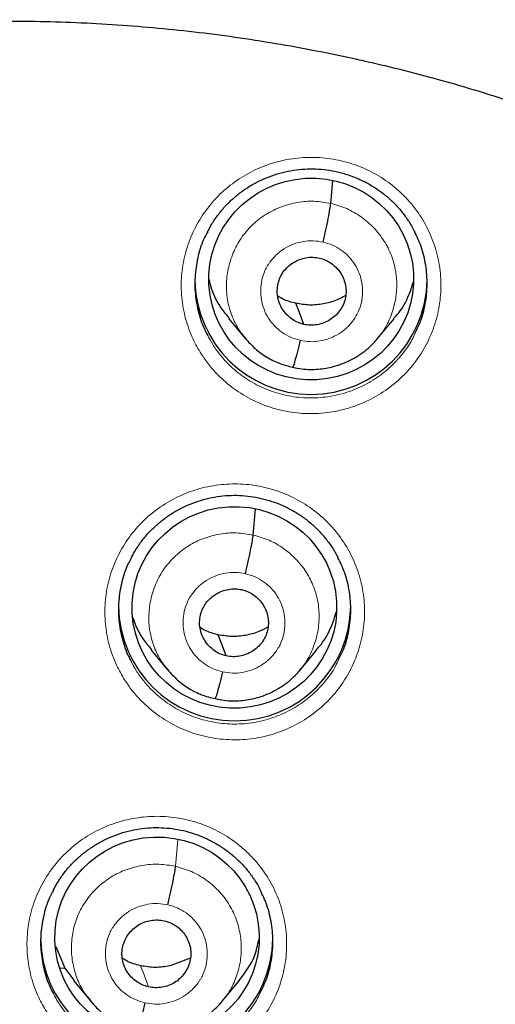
# Model space of a CAD drawing. Header units: millimetres. Extents: x 8 to 2427, y 12 to 2587.
# Tile 120 of 154: x 1095.4 to 1102.36, y 1851.29 to 1865.71. Entities that reach past the tile are written whole.
import ezdxf

# ---------------------------------------------------------------- set-up
doc = ezdxf.new("R2010")
doc.units = ezdxf.units.MM

msp = doc.modelspace()

# ---------------------------------------------------------------- linework, layer by layer
at = {"color": 7, "linetype": 'Continuous', "lineweight": 30}
for p, q in [((1099.957, 1863.017), (1099.987, 1863.346)), ((1098.466, 1861.328), (1098.711, 1861.033)), ((1100.638, 1861.032), (1100.883, 1861.326)), ((1098.821, 1858.16), (1098.855, 1858.538)), ((1097.329, 1856.476), (1097.574, 1856.181)), ((1099.503, 1856.178), (1099.748, 1856.473)), ((1095.932, 1852.136), (1096.063, 1851.817)), ((1097.901, 1851.962), (1097.604, 1851.85)), ((1096.06, 1851.815), (1095.997, 1851.818)), ((1096.063, 1851.817), (1096.197, 1851.642)), ((1096.191, 1851.638), (1096.439, 1851.338)), ((1098.369, 1851.336), (1098.614, 1851.632)), ((1096.433, 1851.342), (1096.454, 1851.321)), ((1096.457, 1851.324), (1096.443, 1851.342))]:
    msp.add_line(p, q, dxfattribs=at)
at = {"color": 252, "linetype": 'Continuous', "lineweight": 0}
for p, q in [((1097.685, 1853.31), (1097.72, 1853.699)), ((1096.484, 1851.29), (1096.457, 1851.324))]:
    msp.add_line(p, q, dxfattribs=at)
at = {"color": 7, "linetype": 'Continuous', "lineweight": 30, "flags": 128}
for points in [[(1099.563, 1861.245), (1099.497, 1861.418), (1099.446, 1861.554)], [(1098.427, 1856.391), (1098.361, 1856.564), (1098.31, 1856.7)]]:
    msp.add_lwpolyline(points, dxfattribs=at)
at = {"color": 252, "linetype": 'Continuous', "lineweight": 0, "flags": 128}
msp.add_lwpolyline([(1097.291, 1851.543), (1097.225, 1851.718), (1097.173, 1851.854)], dxfattribs=at)
at = {"color": 252, "linetype": 'Continuous', "lineweight": 0}
msp.add_arc((1095.245, 1842.664), 25.455, 359.5944, 180.1892, dxfattribs=at)
at = {"color": 7, "linetype": 'Continuous', "lineweight": 30}
for centre in [(1099.667, 1861.92), (1098.549, 1857.14), (1097.41, 1852.274)]:
    msp.add_arc(centre, 1.7, 180.8349, 359.1651, dxfattribs=at)
for centre, major_axis, ratio in [((1099.671, 1861.91), (1.497, 0.084), 0.984969), ((1098.546, 1857.101), (1.496, 0.084), 0.984969), ((1097.414, 1852.267), (1.495, 0.05), 0.983788)]:
    msp.add_ellipse(centre, major_axis=major_axis, ratio=ratio, dxfattribs=at)
at = {"color": 252, "linetype": 'Continuous', "lineweight": 0}
for points, knots in [([(1095.404, 1891.756), (1096.796, 1891.721), (1099.58, 1891.651), (1103.722, 1891.088), (1107.8, 1890.193), (1111.781, 1888.94), (1115.633, 1887.349), (1119.327, 1885.43), (1122.833, 1883.198), (1126.125, 1880.67), (1129.177, 1877.866), (1131.964, 1874.808), (1134.464, 1871.521), (1136.659, 1868.03), (1138.531, 1864.361), (1140.065, 1860.545), (1141.249, 1856.61), (1142.077, 1852.588), (1142.527, 1848.511), (1142.644, 1844.804), (1142.448, 1842.476), (1142.367, 1841.509)], [0, 0, 0, 0, 0.053449, 0.106897, 0.160346, 0.213794, 0.267243, 0.320692, 0.37414, 0.427589, 0.481038, 0.534486, 0.587935, 0.641383, 0.694832, 0.748281, 0.801729, 0.855178, 0.908626, 0.962075, 1, 1, 1, 1]), ([(1098.06, 1860.814), (1098.018, 1860.885), (1097.923, 1861.048), (1097.825, 1861.326), (1097.767, 1861.638), (1097.765, 1861.956), (1097.816, 1862.27), (1097.92, 1862.57), (1098.073, 1862.85), (1098.273, 1863.1), (1098.511, 1863.313), (1098.783, 1863.484), (1099.08, 1863.608), (1099.393, 1863.68), (1099.714, 1863.7), (1100.034, 1863.666), (1100.344, 1863.58), (1100.633, 1863.443), (1100.864, 1863.283), (1101.039, 1863.122), (1101.197, 1862.943), (1101.35, 1862.71), (1101.479, 1862.419), (1101.555, 1862.11), (1101.578, 1861.794), (1101.546, 1861.477), (1101.462, 1861.171), (1101.326, 1860.882), (1101.144, 1860.62), (1100.919, 1860.393), (1100.66, 1860.205), (1100.371, 1860.063), (1100.063, 1859.971), (1099.744, 1859.932), (1099.422, 1859.945), (1099.108, 1860.012), (1098.81, 1860.13), (1098.536, 1860.296), (1098.325, 1860.478), (1098.169, 1860.654), (1098.096, 1860.761), (1098.06, 1860.814)], [0, 0, 0, 0, 0.020942, 0.047785, 0.074629, 0.101484, 0.128339, 0.155201, 0.182064, 0.208926, 0.235789, 0.262644, 0.289498, 0.316341, 0.343184, 0.370016, 0.396849, 0.423676, 0.450503, 0.467241, 0.483978, 0.510829, 0.53768, 0.56453, 0.59138, 0.618238, 0.645097, 0.67196, 0.698823, 0.725684, 0.752545, 0.779396, 0.806247, 0.833087, 0.859926, 0.886756, 0.913586, 0.940413, 0.96724, 0.98362, 1, 1, 1, 1]), ([(1098.721, 1861.029), (1098.685, 1861.072), (1098.597, 1861.177), (1098.502, 1861.376), (1098.437, 1861.609), (1098.423, 1861.852), (1098.456, 1862.092), (1098.533, 1862.323), (1098.654, 1862.535), (1098.816, 1862.718), (1099.01, 1862.867), (1099.231, 1862.975), (1099.469, 1863.038), (1099.715, 1863.058), (1099.876, 1863.031), (1099.957, 1863.017)], [0, 0, 0, 0, 0.054539, 0.133344, 0.212082, 0.290778, 0.369578, 0.448379, 0.527075, 0.605813, 0.684618, 0.763432, 0.842275, 0.921084, 1, 1, 1, 1]), ([(1099.957, 1863.017), (1100.036, 1862.994), (1100.193, 1862.95), (1100.406, 1862.825), (1100.591, 1862.666), (1100.742, 1862.474), (1100.851, 1862.256), (1100.915, 1862.022), (1100.929, 1861.78), (1100.897, 1861.539), (1100.818, 1861.31), (1100.731, 1861.141), (1100.658, 1861.063), (1100.641, 1861.044)], [0, 0, 0, 0, 0.097076, 0.19402, 0.291006, 0.387958, 0.484897, 0.581754, 0.67856, 0.775494, 0.872428, 0.969234, 1, 1, 1, 1]), ([(1099.508, 1861.012), (1099.461, 1861.025), (1099.367, 1861.052), (1099.24, 1861.126), (1099.129, 1861.222), (1099.039, 1861.336), (1098.975, 1861.467), (1098.937, 1861.607), (1098.927, 1861.752), (1098.944, 1861.897), (1098.982, 1862.016), (1099.021, 1862.089), (1099.043, 1862.124), (1099.055, 1862.141), (1099.065, 1862.154), (1099.077, 1862.171), (1099.1, 1862.201), (1099.14, 1862.246), (1099.19, 1862.291), (1099.237, 1862.328), (1099.307, 1862.374), (1099.41, 1862.425), (1099.552, 1862.463), (1099.7, 1862.476), (1099.796, 1862.458), (1099.844, 1862.45)], [0, 0, 0, 0, 0.062597, 0.124979, 0.187338, 0.249631, 0.311864, 0.374267, 0.43688, 0.499532, 0.562172, 0.597214, 0.60639, 0.615564, 0.624733, 0.62657, 0.642338, 0.673496, 0.704764, 0.728683, 0.749878, 0.81238, 0.874897, 0.93737, 1, 1, 1, 1]), ([(1099.844, 1862.45), (1099.892, 1862.437), (1099.986, 1862.41), (1100.113, 1862.336), (1100.223, 1862.24), (1100.313, 1862.125), (1100.378, 1861.995), (1100.415, 1861.855), (1100.426, 1861.71), (1100.409, 1861.565), (1100.37, 1861.446), (1100.331, 1861.373), (1100.309, 1861.338), (1100.297, 1861.321), (1100.288, 1861.308), (1100.276, 1861.291), (1100.253, 1861.261), (1100.212, 1861.216), (1100.163, 1861.17), (1100.116, 1861.134), (1100.046, 1861.088), (1099.943, 1861.037), (1099.801, 1860.999), (1099.653, 1860.986), (1099.557, 1861.004), (1099.508, 1861.012)], [0, 0, 0, 0, 0.062597, 0.124979, 0.187338, 0.249631, 0.311864, 0.374266, 0.43688, 0.499532, 0.562172, 0.597214, 0.60639, 0.615564, 0.624733, 0.626569, 0.642337, 0.673496, 0.704763, 0.728682, 0.749878, 0.81238, 0.874897, 0.93737, 1, 1, 1, 1]), ([(1098.155, 1861.084), (1098.179, 1861.039), (1098.228, 1860.943), (1098.327, 1860.808), (1098.465, 1860.65), (1098.654, 1860.488), (1098.899, 1860.339), (1099.166, 1860.234), (1099.447, 1860.174), (1099.735, 1860.162), (1100.02, 1860.197), (1100.296, 1860.28), (1100.554, 1860.406), (1100.786, 1860.574), (1100.985, 1860.779), (1101.121, 1860.962), (1101.174, 1861.081), (1101.189, 1861.113)], [0, 0, 0, 0, 0.040696, 0.087169, 0.133641, 0.209752, 0.285862, 0.361979, 0.438097, 0.514241, 0.590385, 0.666566, 0.742746, 0.818956, 0.895166, 0.971386, 1, 1, 1, 1]), ([(1096.94, 1856.04), (1096.899, 1856.11), (1096.804, 1856.272), (1096.706, 1856.549), (1096.649, 1856.861), (1096.647, 1857.178), (1096.698, 1857.491), (1096.803, 1857.791), (1096.956, 1858.07), (1097.155, 1858.32), (1097.394, 1858.533), (1097.666, 1858.703), (1097.962, 1858.826), (1098.276, 1858.898), (1098.597, 1858.918), (1098.917, 1858.883), (1099.226, 1858.797), (1099.516, 1858.66), (1099.746, 1858.501), (1099.922, 1858.339), (1100.079, 1858.16), (1100.232, 1857.928), (1100.361, 1857.637), (1100.437, 1857.329), (1100.46, 1857.012), (1100.428, 1856.697), (1100.344, 1856.391), (1100.208, 1856.103), (1100.026, 1855.841), (1099.801, 1855.614), (1099.541, 1855.427), (1099.252, 1855.286), (1098.944, 1855.194), (1098.625, 1855.155), (1098.304, 1855.169), (1097.989, 1855.236), (1097.691, 1855.354), (1097.417, 1855.52), (1097.206, 1855.702), (1097.049, 1855.878), (1096.976, 1855.986), (1096.94, 1856.04)], [0, 0, 0, 0, 0.020741, 0.047586, 0.07443, 0.101281, 0.128131, 0.154986, 0.181841, 0.208696, 0.235551, 0.262402, 0.289252, 0.316096, 0.34294, 0.369778, 0.396616, 0.423451, 0.450286, 0.467037, 0.483787, 0.510635, 0.537484, 0.564332, 0.59118, 0.618032, 0.644885, 0.67174, 0.698595, 0.725449, 0.752303, 0.779152, 0.806001, 0.832842, 0.859684, 0.886521, 0.913358, 0.940193, 0.967028, 0.983514, 1, 1, 1, 1]), ([(1097.584, 1856.177), (1097.548, 1856.219), (1097.46, 1856.324), (1097.366, 1856.522), (1097.301, 1856.755), (1097.287, 1856.997), (1097.32, 1857.237), (1097.397, 1857.468), (1097.518, 1857.679), (1097.68, 1857.862), (1097.874, 1858.011), (1098.095, 1858.118), (1098.333, 1858.181), (1098.579, 1858.202), (1098.74, 1858.174), (1098.821, 1858.16)], [0, 0, 0, 0, 0.0541568, 0.1329934, 0.211763, 0.2904912, 0.3693235, 0.4481558, 0.5268839, 0.6056535, 0.6844901, 0.7633366, 0.8422114, 0.9210524, 1, 1, 1, 1]), ([(1098.821, 1858.16), (1098.9, 1858.138), (1099.057, 1858.094), (1099.27, 1857.969), (1099.455, 1857.81), (1099.606, 1857.618), (1099.715, 1857.401), (1099.779, 1857.166), (1099.793, 1856.924), (1099.761, 1856.684), (1099.682, 1856.455), (1099.595, 1856.287), (1099.523, 1856.209), (1099.506, 1856.19)], [0, 0, 0, 0, 0.097124, 0.194117, 0.291152, 0.388152, 0.485139, 0.582045, 0.678899, 0.775881, 0.872864, 0.969718, 1, 1, 1, 1]), ([(1098.372, 1856.158), (1098.325, 1856.171), (1098.231, 1856.198), (1098.104, 1856.272), (1097.993, 1856.367), (1097.903, 1856.482), (1097.839, 1856.612), (1097.801, 1856.752), (1097.791, 1856.897), (1097.808, 1857.042), (1097.846, 1857.16), (1097.885, 1857.233), (1097.907, 1857.268), (1097.919, 1857.286), (1097.929, 1857.299), (1097.941, 1857.315), (1097.964, 1857.345), (1098.004, 1857.39), (1098.054, 1857.436), (1098.101, 1857.472), (1098.171, 1857.518), (1098.274, 1857.569), (1098.416, 1857.607), (1098.564, 1857.62), (1098.66, 1857.602), (1098.708, 1857.594)], [0, 0, 0, 0, 0.062597, 0.124978, 0.187337, 0.24963, 0.311863, 0.374266, 0.43688, 0.499532, 0.562171, 0.597213, 0.60639, 0.615563, 0.624733, 0.626569, 0.642337, 0.673495, 0.704766, 0.728686, 0.749878, 0.812379, 0.874897, 0.93737, 1, 1, 1, 1]), ([(1098.708, 1857.594), (1098.756, 1857.581), (1098.85, 1857.554), (1098.977, 1857.48), (1099.087, 1857.385), (1099.177, 1857.27), (1099.242, 1857.14), (1099.279, 1857), (1099.29, 1856.855), (1099.273, 1856.71), (1099.234, 1856.592), (1099.195, 1856.518), (1099.173, 1856.484), (1099.161, 1856.466), (1099.152, 1856.453), (1099.14, 1856.437), (1099.117, 1856.407), (1099.076, 1856.362), (1099.027, 1856.316), (1098.98, 1856.28), (1098.91, 1856.234), (1098.807, 1856.183), (1098.665, 1856.145), (1098.517, 1856.132), (1098.421, 1856.15), (1098.372, 1856.158)], [0, 0, 0, 0, 0.062597, 0.124978, 0.187337, 0.24963, 0.311863, 0.374266, 0.43688, 0.499532, 0.562171, 0.597213, 0.60639, 0.615563, 0.624733, 0.626569, 0.642337, 0.673495, 0.704766, 0.728686, 0.749878, 0.812379, 0.874897, 0.93737, 1, 1, 1, 1]), ([(1097.037, 1856.308), (1097.06, 1856.264), (1097.109, 1856.169), (1097.208, 1856.034), (1097.347, 1855.875), (1097.536, 1855.713), (1097.78, 1855.564), (1098.047, 1855.459), (1098.329, 1855.399), (1098.616, 1855.386), (1098.902, 1855.421), (1099.177, 1855.504), (1099.435, 1855.63), (1099.668, 1855.797), (1099.867, 1856.002), (1100.003, 1856.184), (1100.056, 1856.304), (1100.071, 1856.337)], [0, 0, 0, 0, 0.040002, 0.086758, 0.133514, 0.209621, 0.285727, 0.361837, 0.437948, 0.514073, 0.590198, 0.666344, 0.742489, 0.818651, 0.894814, 0.970981, 1, 1, 1, 1]), ([(1095.799, 1851.178), (1095.758, 1851.248), (1095.664, 1851.409), (1095.566, 1851.685), (1095.509, 1851.996), (1095.507, 1852.313), (1095.558, 1852.626), (1095.662, 1852.925), (1095.816, 1853.204), (1096.015, 1853.453), (1096.253, 1853.666), (1096.525, 1853.835), (1096.821, 1853.959), (1097.135, 1854.03), (1097.456, 1854.05), (1097.776, 1854.016), (1098.085, 1853.93), (1098.375, 1853.793), (1098.606, 1853.634), (1098.781, 1853.472), (1098.939, 1853.294), (1099.092, 1853.062), (1099.221, 1852.771), (1099.297, 1852.464), (1099.32, 1852.148), (1099.288, 1851.833), (1099.204, 1851.527), (1099.068, 1851.24), (1098.886, 1850.978), (1098.661, 1850.752), (1098.402, 1850.565), (1098.113, 1850.424), (1097.805, 1850.332), (1097.486, 1850.293), (1097.165, 1850.306), (1096.85, 1850.374), (1096.552, 1850.491), (1096.278, 1850.657), (1096.067, 1850.839), (1095.909, 1851.016), (1095.836, 1851.124), (1095.799, 1851.178)], [0, 0, 0, 0, 0.020545, 0.04739, 0.074234, 0.101082, 0.12793, 0.154779, 0.181629, 0.208478, 0.235327, 0.262175, 0.289022, 0.315867, 0.342712, 0.369554, 0.396396, 0.423237, 0.450078, 0.466838, 0.483597, 0.510444, 0.53729, 0.564137, 0.590983, 0.617831, 0.64468, 0.671529, 0.698379, 0.725228, 0.752077, 0.778924, 0.805771, 0.832614, 0.859458, 0.8863, 0.913141, 0.939982, 0.966823, 0.983412, 1, 1, 1, 1]), ([(1096.443, 1851.342), (1096.41, 1851.381), (1096.325, 1851.482), (1096.235, 1851.675), (1096.171, 1851.908), (1096.154, 1852.15), (1096.184, 1852.39), (1096.26, 1852.62), (1096.383, 1852.829), (1096.544, 1853.012), (1096.739, 1853.16), (1096.96, 1853.266), (1097.197, 1853.329), (1097.443, 1853.35), (1097.604, 1853.323), (1097.685, 1853.31)], [0, 0, 0, 0, 0.0500755, 0.129002, 0.2081508, 0.2874401, 0.366622, 0.4456418, 0.5247375, 0.6038961, 0.6830043, 0.7621905, 0.841497, 0.9207711, 1, 1, 1, 1]), ([(1097.685, 1853.31), (1097.764, 1853.287), (1097.92, 1853.242), (1098.132, 1853.117), (1098.317, 1852.959), (1098.467, 1852.768), (1098.575, 1852.551), (1098.637, 1852.317), (1098.654, 1852.076), (1098.625, 1851.835), (1098.547, 1851.607), (1098.458, 1851.441), (1098.387, 1851.363), (1098.37, 1851.345)], [0, 0, 0, 0, 0.09711, 0.194207, 0.291262, 0.388107, 0.484868, 0.581901, 0.679107, 0.776182, 0.873057, 0.970026, 1, 1, 1, 1]), ([(1097.236, 1851.311), (1097.189, 1851.324), (1097.095, 1851.351), (1096.968, 1851.425), (1096.857, 1851.52), (1096.767, 1851.635), (1096.703, 1851.765), (1096.665, 1851.905), (1096.655, 1852.049), (1096.672, 1852.194), (1096.71, 1852.312), (1096.749, 1852.385), (1096.771, 1852.42), (1096.783, 1852.438), (1096.793, 1852.45), (1096.805, 1852.467), (1096.828, 1852.497), (1096.868, 1852.542), (1096.918, 1852.587), (1096.965, 1852.623), (1097.035, 1852.67), (1097.138, 1852.72), (1097.28, 1852.758), (1097.428, 1852.771), (1097.524, 1852.753), (1097.572, 1852.745)], [0, 0, 0, 0, 0.062596, 0.124978, 0.187337, 0.24963, 0.311863, 0.374265, 0.436879, 0.499531, 0.562171, 0.597213, 0.60639, 0.615563, 0.624733, 0.626569, 0.642337, 0.673495, 0.704768, 0.728688, 0.749878, 0.812379, 0.874897, 0.937371, 1, 1, 1, 1]), ([(1097.572, 1852.745), (1097.62, 1852.731), (1097.714, 1852.705), (1097.841, 1852.631), (1097.951, 1852.536), (1098.041, 1852.421), (1098.106, 1852.291), (1098.143, 1852.151), (1098.154, 1852.006), (1098.137, 1851.862), (1098.098, 1851.744), (1098.059, 1851.671), (1098.037, 1851.636), (1098.025, 1851.618), (1098.016, 1851.606), (1098.004, 1851.589), (1097.981, 1851.559), (1097.94, 1851.514), (1097.891, 1851.469), (1097.844, 1851.432), (1097.774, 1851.386), (1097.671, 1851.336), (1097.529, 1851.298), (1097.381, 1851.285), (1097.285, 1851.303), (1097.236, 1851.311)], [0, 0, 0, 0, 0.062596, 0.124978, 0.187337, 0.24963, 0.311863, 0.374265, 0.436879, 0.499531, 0.562171, 0.597213, 0.60639, 0.615563, 0.624733, 0.626569, 0.642337, 0.673495, 0.704768, 0.728688, 0.749878, 0.812379, 0.874897, 0.937371, 1, 1, 1, 1]), ([(1095.897, 1851.448), (1095.92, 1851.404), (1095.969, 1851.308), (1096.068, 1851.174), (1096.207, 1851.014), (1096.397, 1850.852), (1096.642, 1850.703), (1096.909, 1850.598), (1097.19, 1850.538), (1097.477, 1850.526), (1097.763, 1850.561), (1098.038, 1850.643), (1098.296, 1850.769), (1098.529, 1850.936), (1098.728, 1851.14), (1098.864, 1851.323), (1098.917, 1851.442), (1098.932, 1851.475)], [0, 0, 0, 0, 0.0397584, 0.0867827, 0.133807, 0.2098947, 0.2859824, 0.3620718, 0.4381613, 0.5142571, 0.5903529, 0.6664573, 0.7425619, 0.8186734, 0.894785, 0.9708989, 1, 1, 1, 1])]:
    msp.add_open_spline(points, degree=3, knots=knots, dxfattribs=at)
at = {"color": 7, "linetype": 'Continuous', "lineweight": 30}
for points, knots in [([(1095.404, 1887.864), (1095.551, 1887.863), (1095.98, 1887.862), (1096.69, 1887.848), (1097.533, 1887.817), (1098.376, 1887.771), (1099.218, 1887.708), (1100.058, 1887.631), (1100.897, 1887.538), (1101.734, 1887.43), (1102.568, 1887.306), (1103.401, 1887.168), (1104.23, 1887.014), (1105.056, 1886.844), (1105.879, 1886.66), (1106.698, 1886.461), (1107.514, 1886.247), (1108.325, 1886.018), (1109.132, 1885.774), (1109.934, 1885.515), (1110.73, 1885.242), (1111.522, 1884.954), (1112.308, 1884.652), (1113.088, 1884.335), (1113.862, 1884.004), (1114.629, 1883.659), (1115.39, 1883.3), (1116.144, 1882.928), (1116.89, 1882.541), (1117.629, 1882.141), (1118.361, 1881.727), (1119.084, 1881.301), (1119.799, 1880.861), (1120.506, 1880.407), (1121.204, 1879.942), (1121.893, 1879.463), (1122.572, 1878.972), (1123.243, 1878.468), (1123.903, 1877.953), (1124.554, 1877.425), (1125.194, 1876.885), (1125.825, 1876.334), (1126.444, 1875.772), (1127.053, 1875.198), (1127.651, 1874.613), (1128.237, 1874.017), (1128.813, 1873.411), (1129.376, 1872.794), (1129.928, 1872.167), (1130.467, 1871.53), (1130.995, 1870.883), (1131.51, 1870.227), (1132.013, 1869.561), (1132.502, 1868.887), (1132.979, 1868.203), (1133.443, 1867.511), (1133.894, 1866.81), (1134.331, 1866.102), (1134.755, 1865.385), (1135.165, 1864.661), (1135.561, 1863.929), (1135.943, 1863.191), (1136.311, 1862.445), (1136.665, 1861.693), (1137.004, 1860.935), (1137.329, 1860.17), (1137.64, 1859.4), (1137.935, 1858.624), (1138.216, 1857.842), (1138.482, 1857.056), (1138.733, 1856.265), (1138.969, 1855.47), (1139.19, 1854.67), (1139.396, 1853.867), (1139.586, 1853.059), (1139.76, 1852.249), (1139.908, 1851.504), (1139.99, 1851.028), (1140.025, 1850.824)], [0, 0, 0, 0, 0.006955, 0.020238, 0.033522, 0.046806, 0.060089, 0.073373, 0.086656, 0.09994, 0.113224, 0.126507, 0.139791, 0.153075, 0.166359, 0.179642, 0.192926, 0.20621, 0.219494, 0.232778, 0.246062, 0.259346, 0.27263, 0.285914, 0.299198, 0.312482, 0.325766, 0.33905, 0.352335, 0.365619, 0.378904, 0.392188, 0.405473, 0.418757, 0.432042, 0.445327, 0.458611, 0.471896, 0.485181, 0.498466, 0.511751, 0.525036, 0.538322, 0.551607, 0.564892, 0.578178, 0.591463, 0.604749, 0.618035, 0.63132, 0.644606, 0.657892, 0.671178, 0.684464, 0.69775, 0.711037, 0.724323, 0.737609, 0.750896, 0.764182, 0.777469, 0.790756, 0.804042, 0.817329, 0.830616, 0.843903, 0.85719, 0.870477, 0.883764, 0.897051, 0.910338, 0.923626, 0.936913, 0.9502, 0.963488, 0.976775, 0.990063, 1, 1, 1, 1]), ([(1072.214, 1844.753), (1072.226, 1844.904), (1072.254, 1845.252), (1072.316, 1845.795), (1072.397, 1846.381), (1072.494, 1846.965), (1072.607, 1847.546), (1072.734, 1848.124), (1072.878, 1848.698), (1073.036, 1849.269), (1073.21, 1849.836), (1073.398, 1850.398), (1073.602, 1850.954), (1073.82, 1851.506), (1074.053, 1852.051), (1074.3, 1852.591), (1074.562, 1853.124), (1074.837, 1853.65), (1075.127, 1854.169), (1075.43, 1854.68), (1075.747, 1855.183), (1076.077, 1855.678), (1076.42, 1856.165), (1076.776, 1856.642), (1077.145, 1857.11), (1077.526, 1857.569), (1077.918, 1858.018), (1078.323, 1858.456), (1078.739, 1858.884), (1079.167, 1859.301), (1079.605, 1859.707), (1080.054, 1860.102), (1080.514, 1860.485), (1080.983, 1860.856), (1081.463, 1861.215), (1081.951, 1861.562), (1082.449, 1861.896), (1082.955, 1862.217), (1083.47, 1862.525), (1083.993, 1862.819), (1084.523, 1863.101), (1085.061, 1863.368), (1085.605, 1863.622), (1086.156, 1863.862), (1086.714, 1864.087), (1087.277, 1864.299), (1087.846, 1864.495), (1088.419, 1864.677), (1088.998, 1864.845), (1089.58, 1864.997), (1090.166, 1865.135), (1090.756, 1865.257), (1091.349, 1865.365), (1091.945, 1865.457), (1092.543, 1865.534), (1093.142, 1865.595), (1093.743, 1865.641), (1094.345, 1865.672), (1094.948, 1865.687), (1095.551, 1865.687), (1096.154, 1865.672), (1096.756, 1865.641), (1097.357, 1865.594), (1097.956, 1865.533), (1098.554, 1865.456), (1099.15, 1865.363), (1099.732, 1865.258), (1100.164, 1865.169), (1100.398, 1865.116), (1100.447, 1865.105)], [0, 0, 0, 0, 0.011662, 0.026835, 0.042007, 0.057179, 0.072351, 0.087523, 0.102695, 0.117866, 0.133037, 0.148207, 0.163377, 0.178547, 0.193717, 0.208886, 0.224054, 0.239222, 0.25439, 0.269556, 0.284723, 0.299889, 0.315054, 0.330219, 0.345383, 0.360547, 0.37571, 0.390872, 0.406034, 0.421195, 0.436356, 0.451516, 0.466676, 0.481835, 0.496993, 0.512151, 0.527308, 0.542465, 0.557621, 0.572777, 0.587932, 0.603087, 0.618242, 0.633396, 0.648549, 0.663702, 0.678855, 0.694007, 0.70916, 0.724311, 0.739463, 0.754614, 0.769765, 0.784916, 0.800067, 0.815217, 0.830368, 0.845518, 0.860668, 0.875818, 0.890968, 0.906118, 0.921268, 0.936419, 0.951569, 0.966719, 0.98187, 0.996223, 1, 1, 1, 1]), ([(1100.447, 1865.105), (1100.548, 1865.082), (1100.844, 1865.013), (1101.333, 1864.889), (1101.912, 1864.726), (1102.487, 1864.548), (1103.057, 1864.355), (1103.622, 1864.148), (1104.181, 1863.926), (1104.734, 1863.69), (1105.28, 1863.441), (1105.82, 1863.177), (1106.352, 1862.899), (1106.877, 1862.608), (1107.394, 1862.304), (1107.903, 1861.987), (1108.403, 1861.656), (1108.894, 1861.313), (1109.376, 1860.958), (1109.848, 1860.59), (1110.31, 1860.21), (1110.762, 1859.819), (1111.203, 1859.416), (1111.634, 1859.002), (1112.053, 1858.577), (1112.461, 1858.142), (1112.858, 1857.696), (1113.242, 1857.24), (1113.614, 1856.775), (1113.973, 1856.3), (1114.32, 1855.816), (1114.654, 1855.324), (1114.974, 1854.823), (1115.281, 1854.314), (1115.575, 1853.797), (1115.854, 1853.273), (1116.12, 1852.742), (1116.371, 1852.204), (1116.608, 1851.661), (1116.83, 1851.111), (1117.038, 1850.555), (1117.231, 1849.995), (1117.409, 1849.43), (1117.571, 1848.86), (1117.719, 1848.287), (1117.851, 1847.71), (1117.968, 1847.129), (1118.069, 1846.546), (1118.155, 1845.961), (1118.224, 1845.373), (1118.265, 1844.968), (1118.279, 1844.758), (1118.28, 1844.744)], [0, 0, 0, 0, 0.0105727, 0.0311425, 0.0517128, 0.0722835, 0.0928545, 0.1134259, 0.1339978, 0.1545701, 0.1751429, 0.1957162, 0.21629, 0.2368644, 0.2574394, 0.2780151, 0.2985914, 0.3191683, 0.339746, 0.3603244, 0.3809035, 0.4014833, 0.4220639, 0.4426453, 0.4632274, 0.4838104, 0.5043941, 0.5249787, 0.545564, 0.5661502, 0.5867371, 0.6073249, 0.6279135, 0.6485028, 0.6690929, 0.6896837, 0.7102753, 0.7308676, 0.7514606, 0.7720543, 0.7926486, 0.8132435, 0.833839, 0.854435, 0.8750316, 0.8956286, 0.9162261, 0.936824, 0.9574222, 0.9780208, 0.9986196, 1, 1, 1, 1]), ([(1098.153, 1862.599), (1098.169, 1862.63), (1098.209, 1862.71), (1098.29, 1862.829), (1098.391, 1862.956), (1098.504, 1863.071), (1098.627, 1863.174), (1098.76, 1863.265), (1098.902, 1863.344), (1099.053, 1863.41), (1099.21, 1863.462), (1099.371, 1863.499), (1099.534, 1863.52), (1099.696, 1863.526), (1099.858, 1863.515), (1100.018, 1863.49), (1100.175, 1863.449), (1100.329, 1863.394), (1100.477, 1863.324), (1100.618, 1863.24), (1100.75, 1863.144), (1100.871, 1863.036), (1100.98, 1862.918), (1101.076, 1862.789), (1101.143, 1862.685), (1101.173, 1862.622), (1101.181, 1862.607)], [0, 0, 0, 0, 0.0282182, 0.0724662, 0.1162331, 0.1593376, 0.2020382, 0.2451735, 0.2888272, 0.3328406, 0.3770224, 0.421127, 0.4649587, 0.5084001, 0.5513282, 0.5943403, 0.6377553, 0.6814891, 0.7254209, 0.769394, 0.8132336, 0.8568317, 0.9000678, 0.9431369, 0.9866207, 1, 1, 1, 1]), ([(1099.844, 1862.45), (1099.858, 1862.51), (1099.886, 1862.63), (1099.921, 1862.8), (1099.948, 1862.942), (1099.954, 1862.992), (1099.957, 1863.017)], [0, 0, 0, 0, 0.24878, 0.499593, 0.750358, 1, 1, 1, 1]), ([(1101.189, 1861.113), (1101.215, 1861.166), (1101.285, 1861.304), (1101.346, 1861.546), (1101.376, 1861.828), (1101.353, 1862.112), (1101.292, 1862.377), (1101.215, 1862.536), (1101.18, 1862.61)], [0, 0, 0, 0, 0.113837, 0.296062, 0.478287, 0.6604564, 0.8426255, 1, 1, 1, 1]), ([(1098.155, 1862.601), (1098.14, 1862.574), (1098.077, 1862.465), (1098.012, 1862.253), (1097.964, 1861.973), (1097.966, 1861.689), (1098.019, 1861.41), (1098.086, 1861.207), (1098.144, 1861.104), (1098.155, 1861.084)], [0, 0, 0, 0, 0.058299, 0.23789, 0.417431, 0.596973, 0.776432, 0.955891, 1, 1, 1, 1]), ([(1099.563, 1861.245), (1099.531, 1861.254), (1099.467, 1861.272), (1099.382, 1861.324), (1099.308, 1861.389), (1099.248, 1861.467), (1099.203, 1861.554), (1099.176, 1861.648), (1099.17, 1861.746), (1099.183, 1861.843), (1099.214, 1861.936), (1099.263, 1862.02), (1099.329, 1862.093), (1099.408, 1862.153), (1099.497, 1862.197), (1099.593, 1862.224), (1099.692, 1862.233), (1099.757, 1862.222), (1099.79, 1862.217)], [0, 0, 0, 0, 0.0626163, 0.1250941, 0.1877512, 0.2504852, 0.3130524, 0.3753451, 0.4376055, 0.5000002, 0.5623947, 0.6246549, 0.6869474, 0.7495146, 0.8122486, 0.8749059, 0.9373837, 1, 1, 1, 1]), ([(1099.79, 1862.217), (1099.822, 1862.208), (1099.885, 1862.19), (1099.97, 1862.138), (1100.044, 1862.073), (1100.105, 1861.995), (1100.149, 1861.908), (1100.176, 1861.813), (1100.183, 1861.716), (1100.17, 1861.619), (1100.139, 1861.526), (1100.089, 1861.441), (1100.023, 1861.368), (1099.944, 1861.309), (1099.855, 1861.265), (1099.76, 1861.238), (1099.66, 1861.229), (1099.595, 1861.24), (1099.563, 1861.245)], [0, 0, 0, 0, 0.0626163, 0.1250942, 0.1877514, 0.2504855, 0.3130527, 0.3753453, 0.4376057, 0.5000004, 0.562395, 0.6246552, 0.6869477, 0.7495149, 0.8122488, 0.874906, 0.9373837, 1, 1, 1, 1]), ([(1098.174, 1861.902), (1098.185, 1861.854), (1098.221, 1861.708), (1098.321, 1861.512), (1098.429, 1861.383), (1098.471, 1861.332)], [0, 0, 0, 0, 0.2264807, 0.6938813, 1, 1, 1, 1]), ([(1100.877, 1861.331), (1100.902, 1861.358), (1100.996, 1861.46), (1101.096, 1861.641), (1101.144, 1861.8), (1101.163, 1861.862)], [0, 0, 0, 0, 0.181081, 0.679274, 1, 1, 1, 1]), ([(1099.446, 1861.554), (1099.38, 1861.57), (1099.286, 1861.595), (1099.204, 1861.646), (1099.179, 1861.662)], [0, 0, 0, 0, 0.692409, 1, 1, 1, 1]), ([(1100.173, 1861.667), (1100.129, 1861.643), (1100.025, 1861.587), (1099.846, 1861.54), (1099.644, 1861.52), (1099.512, 1861.542), (1099.446, 1861.554)], [0, 0, 0, 0, 0.201074, 0.467695, 0.733553, 1, 1, 1, 1]), ([(1098.707, 1861.04), (1098.754, 1860.989), (1098.846, 1860.885), (1099.016, 1860.763), (1099.201, 1860.668), (1099.334, 1860.635), (1099.401, 1860.618)], [0, 0, 0, 0, 0.251391, 0.50189, 0.751237, 1, 1, 1, 1]), ([(1099.401, 1860.618), (1099.444, 1860.609), (1099.529, 1860.592), (1099.693, 1860.581), (1099.883, 1860.597), (1100.086, 1860.65), (1100.256, 1860.724), (1100.394, 1860.807), (1100.502, 1860.891), (1100.584, 1860.969), (1100.628, 1861.02), (1100.647, 1861.042)], [0, 0, 0, 0, 0.0957414, 0.1867131, 0.3550638, 0.5060248, 0.6395634, 0.7556336, 0.8543133, 0.9357046, 1, 1, 1, 1]), ([(1099.508, 1861.012), (1099.495, 1860.955), (1099.467, 1860.841), (1099.432, 1860.709), (1099.409, 1860.633), (1099.404, 1860.627), (1099.403, 1860.626)], [0, 0, 0, 0, 0.293497, 0.58501, 0.87574, 1, 1, 1, 1]), ([(1097.035, 1857.82), (1097.051, 1857.851), (1097.092, 1857.932), (1097.172, 1858.051), (1097.274, 1858.178), (1097.387, 1858.292), (1097.51, 1858.395), (1097.643, 1858.486), (1097.785, 1858.565), (1097.936, 1858.63), (1098.093, 1858.682), (1098.254, 1858.719), (1098.417, 1858.74), (1098.58, 1858.745), (1098.741, 1858.734), (1098.901, 1858.709), (1099.058, 1858.668), (1099.212, 1858.613), (1099.36, 1858.543), (1099.501, 1858.459), (1099.633, 1858.363), (1099.754, 1858.255), (1099.863, 1858.137), (1099.959, 1858.008), (1100.026, 1857.905), (1100.056, 1857.842), (1100.063, 1857.827)], [0, 0, 0, 0, 0.0287459, 0.0729712, 0.1167155, 0.1597978, 0.2024763, 0.24559, 0.2892212, 0.3332119, 0.3773714, 0.4214551, 0.4652673, 0.5086905, 0.5516008, 0.5945963, 0.6379928, 0.6817069, 0.7256184, 0.7695709, 0.8133905, 0.8569696, 0.9001876, 0.9432382, 0.9867028, 1, 1, 1, 1]), ([(1098.708, 1857.594), (1098.722, 1857.654), (1098.75, 1857.774), (1098.785, 1857.944), (1098.812, 1858.085), (1098.818, 1858.135), (1098.821, 1858.16)], [0, 0, 0, 0, 0.249032, 0.499694, 0.75025, 1, 1, 1, 1]), ([(1097.037, 1857.822), (1097.022, 1857.795), (1096.96, 1857.687), (1096.894, 1857.476), (1096.846, 1857.197), (1096.848, 1856.913), (1096.901, 1856.635), (1096.968, 1856.431), (1097.026, 1856.329), (1097.037, 1856.308)], [0, 0, 0, 0, 0.057212, 0.236927, 0.416615, 0.596303, 0.775945, 0.955586, 1, 1, 1, 1]), ([(1100.071, 1856.337), (1100.098, 1856.389), (1100.167, 1856.526), (1100.228, 1856.767), (1100.258, 1857.049), (1100.236, 1857.332), (1100.174, 1857.597), (1100.098, 1857.756), (1100.062, 1857.829)], [0, 0, 0, 0, 0.112893, 0.295249, 0.477605, 0.65993, 0.842255, 1, 1, 1, 1]), ([(1098.427, 1856.391), (1098.395, 1856.4), (1098.331, 1856.418), (1098.246, 1856.469), (1098.172, 1856.535), (1098.112, 1856.612), (1098.067, 1856.7), (1098.04, 1856.794), (1098.034, 1856.891), (1098.047, 1856.988), (1098.078, 1857.08), (1098.127, 1857.165), (1098.193, 1857.238), (1098.272, 1857.297), (1098.361, 1857.341), (1098.457, 1857.368), (1098.556, 1857.378), (1098.621, 1857.367), (1098.654, 1857.361)], [0, 0, 0, 0, 0.062617, 0.125096, 0.187754, 0.250489, 0.313055, 0.375346, 0.437606, 0.5, 0.562394, 0.624654, 0.686945, 0.749511, 0.812246, 0.874904, 0.937384, 1, 1, 1, 1]), ([(1098.654, 1857.361), (1098.686, 1857.352), (1098.749, 1857.334), (1098.834, 1857.282), (1098.908, 1857.217), (1098.969, 1857.139), (1099.013, 1857.052), (1099.04, 1856.958), (1099.047, 1856.861), (1099.034, 1856.764), (1099.003, 1856.671), (1098.953, 1856.587), (1098.887, 1856.514), (1098.808, 1856.455), (1098.719, 1856.411), (1098.624, 1856.384), (1098.524, 1856.374), (1098.459, 1856.385), (1098.427, 1856.391)], [0, 0, 0, 0, 0.0626165, 0.1250958, 0.1877543, 0.2504887, 0.3130551, 0.3753464, 0.4376059, 0.5000002, 0.5623944, 0.6246538, 0.686945, 0.7495114, 0.8122457, 0.8749042, 0.9373835, 1, 1, 1, 1]), ([(1099.742, 1856.478), (1099.767, 1856.504), (1099.86, 1856.606), (1099.964, 1856.797), (1100.016, 1856.966), (1100.038, 1857.039)], [0, 0, 0, 0, 0.169365, 0.642293, 1, 1, 1, 1]), ([(1097.064, 1856.95), (1097.068, 1856.935), (1097.097, 1856.823), (1097.186, 1856.659), (1097.292, 1856.531), (1097.334, 1856.48)], [0, 0, 0, 0, 0.0834312, 0.6392538, 1, 1, 1, 1]), ([(1098.31, 1856.7), (1098.244, 1856.717), (1098.15, 1856.741), (1098.068, 1856.792), (1098.043, 1856.808)], [0, 0, 0, 0, 0.69215, 1, 1, 1, 1]), ([(1099.037, 1856.813), (1098.993, 1856.789), (1098.889, 1856.733), (1098.709, 1856.687), (1098.508, 1856.666), (1098.376, 1856.689), (1098.31, 1856.7)], [0, 0, 0, 0, 0.201275, 0.46783, 0.733623, 1, 1, 1, 1]), ([(1097.57, 1856.188), (1097.617, 1856.136), (1097.71, 1856.032), (1097.879, 1855.91), (1098.064, 1855.815), (1098.198, 1855.781), (1098.265, 1855.765)], [0, 0, 0, 0, 0.251342, 0.501825, 0.751189, 1, 1, 1, 1]), ([(1098.265, 1855.765), (1098.308, 1855.756), (1098.393, 1855.738), (1098.557, 1855.728), (1098.747, 1855.743), (1098.95, 1855.796), (1099.12, 1855.87), (1099.259, 1855.953), (1099.367, 1856.038), (1099.449, 1856.116), (1099.492, 1856.166), (1099.511, 1856.189)], [0, 0, 0, 0, 0.09569, 0.18662, 0.354911, 0.50584, 0.639371, 0.755457, 0.854174, 0.935625, 1, 1, 1, 1]), ([(1098.372, 1856.158), (1098.359, 1856.101), (1098.331, 1855.987), (1098.296, 1855.855), (1098.273, 1855.779), (1098.268, 1855.774), (1098.267, 1855.773)], [0, 0, 0, 0, 0.293144, 0.584829, 0.875829, 1, 1, 1, 1]), ([(1095.895, 1852.955), (1095.911, 1852.986), (1095.952, 1853.067), (1096.033, 1853.186), (1096.134, 1853.313), (1096.247, 1853.427), (1096.37, 1853.529), (1096.503, 1853.62), (1096.645, 1853.699), (1096.796, 1853.765), (1096.953, 1853.816), (1097.114, 1853.853), (1097.277, 1853.874), (1097.44, 1853.879), (1097.601, 1853.868), (1097.761, 1853.843), (1097.918, 1853.802), (1098.072, 1853.747), (1098.22, 1853.677), (1098.361, 1853.593), (1098.493, 1853.497), (1098.614, 1853.39), (1098.723, 1853.272), (1098.819, 1853.143), (1098.886, 1853.039), (1098.917, 1852.976), (1098.924, 1852.961)], [0, 0, 0, 0, 0.028883, 0.073082, 0.1168, 0.159856, 0.202508, 0.245596, 0.289199, 0.333162, 0.377294, 0.42135, 0.465135, 0.508533, 0.551418, 0.594389, 0.637759, 0.681446, 0.72533, 0.769254, 0.813047, 0.8566, 0.899793, 0.942818, 0.986258, 1, 1, 1, 1]), ([(1097.572, 1852.745), (1097.586, 1852.804), (1097.614, 1852.924), (1097.649, 1853.095), (1097.676, 1853.236), (1097.682, 1853.285), (1097.685, 1853.31)], [0, 0, 0, 0, 0.249329, 0.499818, 0.750128, 1, 1, 1, 1]), ([(1095.897, 1852.957), (1095.882, 1852.931), (1095.82, 1852.823), (1095.754, 1852.612), (1095.707, 1852.334), (1095.709, 1852.05), (1095.761, 1851.772), (1095.828, 1851.57), (1095.886, 1851.467), (1095.897, 1851.448)], [0, 0, 0, 0, 0.0570435, 0.2369169, 0.4167784, 0.59664, 0.7764819, 0.9563236, 1, 1, 1, 1]), ([(1098.932, 1851.475), (1098.958, 1851.527), (1099.027, 1851.663), (1099.088, 1851.904), (1099.118, 1852.186), (1099.096, 1852.468), (1099.035, 1852.732), (1098.958, 1852.89), (1098.923, 1852.963)], [0, 0, 0, 0, 0.112774, 0.295347, 0.47792, 0.660479, 0.843039, 1, 1, 1, 1]), ([(1097.291, 1851.543), (1097.259, 1851.553), (1097.195, 1851.571), (1097.11, 1851.621), (1097.034, 1851.685), (1096.974, 1851.763), (1096.93, 1851.851), (1096.904, 1851.945), (1096.897, 1852.043), (1096.911, 1852.14), (1096.943, 1852.232), (1096.993, 1852.317), (1097.058, 1852.391), (1097.136, 1852.451), (1097.225, 1852.494), (1097.321, 1852.52), (1097.42, 1852.528), (1097.485, 1852.518), (1097.518, 1852.512)], [0, 0, 0, 0, 0.062598, 0.125232, 0.187848, 0.250362, 0.312876, 0.3754, 0.437829, 0.500232, 0.562794, 0.625411, 0.687867, 0.750131, 0.812467, 0.874948, 0.937463, 1, 1, 1, 1]), ([(1097.518, 1852.512), (1097.55, 1852.503), (1097.613, 1852.485), (1097.699, 1852.434), (1097.774, 1852.37), (1097.835, 1852.293), (1097.879, 1852.205), (1097.905, 1852.111), (1097.911, 1852.013), (1097.898, 1851.916), (1097.865, 1851.824), (1097.816, 1851.739), (1097.751, 1851.664), (1097.673, 1851.604), (1097.584, 1851.561), (1097.488, 1851.536), (1097.388, 1851.527), (1097.323, 1851.538), (1097.291, 1851.543)], [0, 0, 0, 0, 0.0625979, 0.125232, 0.1878477, 0.250362, 0.3128758, 0.3754004, 0.4378288, 0.5002316, 0.5627945, 0.6254109, 0.6878673, 0.7501309, 0.8124666, 0.8749475, 0.9374634, 1, 1, 1, 1]), ([(1098.612, 1851.633), (1098.7, 1851.749), (1098.84, 1851.932), (1098.886, 1852.155), (1098.903, 1852.237)], [0, 0, 0, 0, 0.630536, 1, 1, 1, 1]), ([(1097.173, 1851.854), (1097.103, 1851.873), (1097.008, 1851.897), (1096.927, 1851.949), (1096.906, 1851.962)], [0, 0, 0, 0, 0.744461, 1, 1, 1, 1]), ([(1097.604, 1851.85), (1097.532, 1851.839), (1097.388, 1851.818), (1097.245, 1851.842), (1097.173, 1851.854)], [0, 0, 0, 0, 0.501459, 1, 1, 1, 1]), ([(1096.454, 1851.321), (1096.494, 1851.276), (1096.581, 1851.18), (1096.743, 1851.064), (1096.928, 1850.968), (1097.062, 1850.935), (1097.129, 1850.918)], [0, 0, 0, 0, 0.223643, 0.483355, 0.741946, 1, 1, 1, 1]), ([(1097.129, 1850.918), (1097.172, 1850.909), (1097.257, 1850.892), (1097.421, 1850.882), (1097.611, 1850.897), (1097.814, 1850.95), (1097.985, 1851.024), (1098.123, 1851.107), (1098.231, 1851.191), (1098.314, 1851.269), (1098.357, 1851.32), (1098.376, 1851.343)], [0, 0, 0, 0, 0.095633, 0.186517, 0.354743, 0.505636, 0.639159, 0.755261, 0.854021, 0.935537, 1, 1, 1, 1]), ([(1097.236, 1851.311), (1097.223, 1851.254), (1097.195, 1851.14), (1097.16, 1851.009), (1097.137, 1850.933), (1097.132, 1850.928), (1097.131, 1850.926)], [0, 0, 0, 0, 0.292756, 0.584633, 0.875931, 1, 1, 1, 1])]:
    msp.add_open_spline(points, degree=3, knots=knots, dxfattribs=at)

doc.saveas('drawing.dxf')
